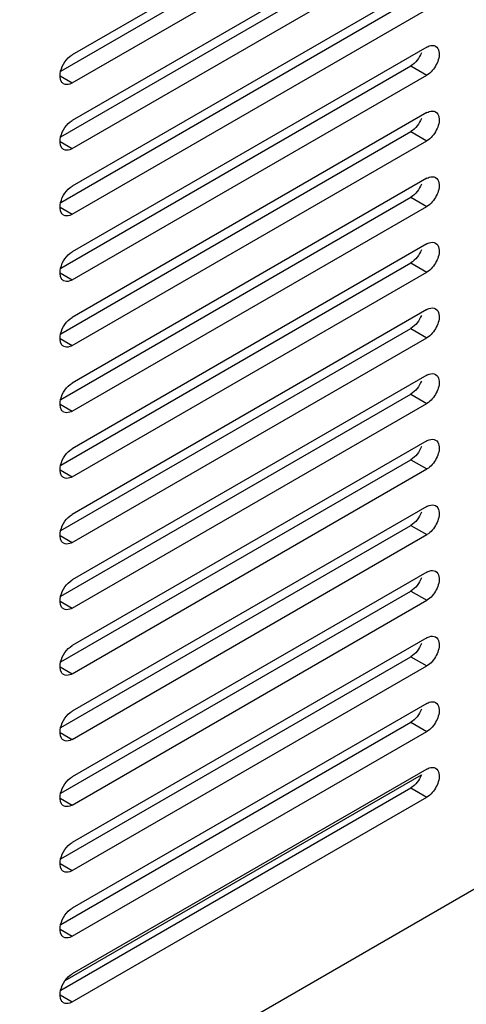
# Model space of a CAD drawing. Header units: inches. Extents: x 0 to 34, y 0 to 22.
# Tile 94 of 127: x 7.131 to 7.423, y 14.686 to 15.329. Entities that reach past the tile are written whole.
import ezdxf

# ---------------------------------------------------------------- set-up
doc = ezdxf.new("R2010")
doc.units = ezdxf.units.IN
doc.header["$LTSCALE"] = 1.87
doc.header["$MEASUREMENT"] = 0
doc.layers.get('0').update_dxf_attribs({"linetype": 'CONTINUOUS'})
doc.layers.add('02___PRT_ALL_AXES', color=7, linetype='CONTINUOUS')

msp = doc.modelspace()

# ---------------------------------------------------------------- linework, layer by layer
at = {"color": 7, "linetype": 'CONTINUOUS'}
msp.add_line((8.37425, 15.30737), (5.99715, 13.93487), dxfattribs=at)
at = {"layer": '02___PRT_ALL_AXES', "color": 7, "linetype": 'CONTINUOUS'}
for p, q in [((7.39734, 15.43975), (7.16576, 15.30604)), ((7.16576, 15.28767), (7.39734, 15.42138)), ((7.39734, 15.39688), (7.16576, 15.26317)), ((7.16576, 15.2448), (7.39734, 15.37851)), ((7.39734, 15.35402), (7.16576, 15.22031)), ((7.16576, 15.20194), (7.39734, 15.33565)), ((7.39734, 15.31115), (7.16576, 15.17744)), ((7.3869, 15.29881), (7.39734, 15.29278)), ((7.15784, 15.29224), (7.16576, 15.28767)), ((7.16576, 15.15907), (7.39734, 15.29278)), ((7.39734, 15.26829), (7.16576, 15.13458)), ((7.3869, 15.25594), (7.39734, 15.24992)), ((7.15784, 15.24938), (7.16576, 15.2448)), ((7.16576, 15.11621), (7.39734, 15.24992)), ((7.39734, 15.22542), (7.16576, 15.09171)), ((7.3869, 15.21308), (7.39734, 15.20705)), ((7.15784, 15.20651), (7.16576, 15.20194)), ((7.16576, 15.07334), (7.39734, 15.20705)), ((7.39734, 15.18256), (7.16576, 15.04885)), ((7.3869, 15.17022), (7.39734, 15.16419)), ((7.15784, 15.16365), (7.16576, 15.15907)), ((7.16576, 15.03048), (7.39734, 15.16419)), ((7.39734, 15.13969), (7.16576, 15.00598)), ((7.3869, 15.12735), (7.39734, 15.12132)), ((7.15784, 15.12078), (7.16576, 15.11621)), ((7.16576, 14.98761), (7.39734, 15.12132)), ((7.39734, 15.09683), (7.16576, 14.96312)), ((7.3869, 15.08449), (7.39734, 15.07846)), ((7.15784, 15.07792), (7.16576, 15.07334)), ((7.16576, 14.94475), (7.39734, 15.07846)), ((7.39734, 15.05396), (7.16576, 14.92025)), ((7.3869, 15.04162), (7.39734, 15.03559)), ((7.15784, 15.03505), (7.16576, 15.03048)), ((7.16576, 14.90188), (7.39734, 15.03559)), ((7.39734, 15.0111), (7.16576, 14.87739)), ((7.3869, 14.99876), (7.39734, 14.99273)), ((7.15784, 14.99219), (7.16576, 14.98761)), ((7.16576, 14.85902), (7.39734, 14.99273)), ((7.39734, 14.96823), (7.16576, 14.83452)), ((7.3869, 14.95589), (7.39734, 14.94986)), ((7.15784, 14.94932), (7.16576, 14.94475)), ((7.16576, 14.81615), (7.39734, 14.94986)), ((7.39734, 14.92537), (7.16576, 14.79166)), ((7.3869, 14.91303), (7.39734, 14.907)), ((7.15784, 14.90646), (7.16576, 14.90188)), ((7.16576, 14.77329), (7.39734, 14.907)), ((7.39734, 14.88251), (7.16576, 14.7488)), ((7.3869, 14.87016), (7.39734, 14.86413)), ((7.15784, 14.8636), (7.16576, 14.85902)), ((7.16576, 14.73042), (7.39734, 14.86413)), ((7.39368, 14.83563), (7.16097, 14.70127)), ((7.39734, 14.83964), (7.16576, 14.70593)), ((7.3869, 14.8273), (7.39734, 14.82127)), ((7.15784, 14.82073), (7.16576, 14.81615)), ((7.16576, 14.68756), (7.39734, 14.82127)), ((7.15784, 14.77787), (7.16576, 14.77329)), ((7.15784, 14.735), (7.16576, 14.73042)), ((7.15784, 14.69214), (7.16576, 14.68756))]:
    msp.add_line(p, q, dxfattribs=at)
at = {"layer": '02___PRT_ALL_AXES', "color": 3, "linetype": 'CONTINUOUS'}
for p, q in [((7.15823, 15.29537), (7.3869, 15.4274)), ((7.15823, 15.25251), (7.3869, 15.38454)), ((7.15823, 15.20964), (7.3869, 15.34167)), ((7.15823, 15.16678), (7.3869, 15.29881)), ((7.15823, 15.12391), (7.3869, 15.25594)), ((7.15823, 15.08105), (7.3869, 15.21308)), ((7.15823, 15.03818), (7.3869, 15.17022)), ((7.15823, 14.99532), (7.3869, 15.12735)), ((7.15823, 14.95246), (7.3869, 15.08449)), ((7.15823, 14.90959), (7.3869, 15.04162)), ((7.15823, 14.86673), (7.3869, 14.99876)), ((7.15823, 14.82386), (7.3869, 14.95589)), ((7.15823, 14.781), (7.3869, 14.91303)), ((7.15823, 14.73813), (7.3869, 14.87016)), ((7.15823, 14.69527), (7.3869, 14.8273))]:
    msp.add_line(p, q, dxfattribs=at)
at = {"layer": '02___PRT_ALL_AXES', "color": 7, "linetype": 'CONTINUOUS'}
for points, knots in [([(7.39734, 15.31115), (7.39783, 15.31144), (7.39955, 15.31228), (7.40179, 15.31239), (7.40297, 15.3117)], [0, 0, 0, 0, 0.294652, 1, 1, 1, 1]), ([(7.40297, 15.3117), (7.40415, 15.31102), (7.40627, 15.30667), (7.40389, 15.29925), (7.40001, 15.29432), (7.39734, 15.29278)], [0, 0, 0, 0, 0.184855, 0.580757, 1, 1, 1, 1]), ([(7.16013, 15.28711), (7.1596, 15.28742), (7.15744, 15.2896), (7.15765, 15.29309), (7.15821, 15.29537)], [0, 0, 0, 0, 0.205621, 1, 1, 1, 1]), ([(7.16576, 15.28767), (7.16527, 15.28738), (7.16355, 15.28654), (7.16131, 15.28643), (7.16013, 15.28711)], [0, 0, 0, 0, 0.294652, 1, 1, 1, 1]), ([(7.39734, 15.26829), (7.39783, 15.26857), (7.39955, 15.26941), (7.40179, 15.26952), (7.40297, 15.26884)], [0, 0, 0, 0, 0.294652, 1, 1, 1, 1]), ([(7.40297, 15.26884), (7.40415, 15.26816), (7.40627, 15.2638), (7.40389, 15.25638), (7.40001, 15.25146), (7.39734, 15.24992)], [0, 0, 0, 0, 0.184855, 0.580757, 1, 1, 1, 1]), ([(7.16013, 15.24425), (7.1596, 15.24455), (7.15744, 15.24673), (7.15765, 15.25023), (7.15821, 15.2525)], [0, 0, 0, 0, 0.205621, 1, 1, 1, 1]), ([(7.16576, 15.2448), (7.16527, 15.24452), (7.16355, 15.24368), (7.16131, 15.24356), (7.16013, 15.24425)], [0, 0, 0, 0, 0.294652, 1, 1, 1, 1]), ([(7.39734, 15.22542), (7.39783, 15.22571), (7.39955, 15.22655), (7.40179, 15.22666), (7.40297, 15.22598)], [0, 0, 0, 0, 0.294652, 1, 1, 1, 1]), ([(7.40297, 15.22598), (7.40415, 15.22529), (7.40627, 15.22094), (7.40389, 15.21352), (7.40001, 15.20859), (7.39734, 15.20705)], [0, 0, 0, 0, 0.184855, 0.580757, 1, 1, 1, 1]), ([(7.16013, 15.20138), (7.1596, 15.20169), (7.15744, 15.20387), (7.15765, 15.20736), (7.15821, 15.20964)], [0, 0, 0, 0, 0.205621, 1, 1, 1, 1]), ([(7.16576, 15.20194), (7.16527, 15.20165), (7.16355, 15.20081), (7.16131, 15.2007), (7.16013, 15.20138)], [0, 0, 0, 0, 0.294652, 1, 1, 1, 1]), ([(7.39734, 15.18256), (7.39783, 15.18284), (7.39955, 15.18368), (7.40179, 15.18379), (7.40297, 15.18311)], [0, 0, 0, 0, 0.294652, 1, 1, 1, 1]), ([(7.40297, 15.18311), (7.40415, 15.18243), (7.40627, 15.17807), (7.40389, 15.17065), (7.40001, 15.16573), (7.39734, 15.16419)], [0, 0, 0, 0, 0.184855, 0.580757, 1, 1, 1, 1]), ([(7.16013, 15.15852), (7.1596, 15.15882), (7.15744, 15.161), (7.15765, 15.1645), (7.15821, 15.16677)], [0, 0, 0, 0, 0.205621, 1, 1, 1, 1]), ([(7.16576, 15.15907), (7.16527, 15.15879), (7.16355, 15.15795), (7.16131, 15.15784), (7.16013, 15.15852)], [0, 0, 0, 0, 0.294652, 1, 1, 1, 1]), ([(7.39734, 15.13969), (7.39783, 15.13998), (7.39955, 15.14082), (7.40179, 15.14093), (7.40297, 15.14025)], [0, 0, 0, 0, 0.294652, 1, 1, 1, 1]), ([(7.40297, 15.14025), (7.40415, 15.13956), (7.40627, 15.13521), (7.40389, 15.12779), (7.40001, 15.12286), (7.39734, 15.12132)], [0, 0, 0, 0, 0.184855, 0.580757, 1, 1, 1, 1]), ([(7.16013, 15.11565), (7.1596, 15.11596), (7.15744, 15.11814), (7.15765, 15.12164), (7.15821, 15.12391)], [0, 0, 0, 0, 0.205621, 1, 1, 1, 1]), ([(7.16576, 15.11621), (7.16527, 15.11592), (7.16355, 15.11508), (7.16131, 15.11497), (7.16013, 15.11565)], [0, 0, 0, 0, 0.294652, 1, 1, 1, 1]), ([(7.39734, 15.09683), (7.39783, 15.09711), (7.39955, 15.09795), (7.40179, 15.09807), (7.40297, 15.09738)], [0, 0, 0, 0, 0.294652, 1, 1, 1, 1]), ([(7.40297, 15.09738), (7.40415, 15.0967), (7.40627, 15.09234), (7.40389, 15.08492), (7.40001, 15.08), (7.39734, 15.07846)], [0, 0, 0, 0, 0.184855, 0.580757, 1, 1, 1, 1]), ([(7.16013, 15.07279), (7.1596, 15.07309), (7.15744, 15.07527), (7.15765, 15.07877), (7.15821, 15.08104)], [0, 0, 0, 0, 0.205621, 1, 1, 1, 1]), ([(7.16576, 15.07334), (7.16527, 15.07306), (7.16355, 15.07222), (7.16131, 15.07211), (7.16013, 15.07279)], [0, 0, 0, 0, 0.294652, 1, 1, 1, 1]), ([(7.39734, 15.05396), (7.39783, 15.05425), (7.39955, 15.05509), (7.40179, 15.0552), (7.40297, 15.05452)], [0, 0, 0, 0, 0.294652, 1, 1, 1, 1]), ([(7.40297, 15.05452), (7.40415, 15.05384), (7.40627, 15.04948), (7.40389, 15.04206), (7.40001, 15.03713), (7.39734, 15.03559)], [0, 0, 0, 0, 0.184855, 0.580757, 1, 1, 1, 1]), ([(7.16013, 15.02993), (7.1596, 15.03023), (7.15744, 15.03241), (7.15765, 15.03591), (7.15821, 15.03818)], [0, 0, 0, 0, 0.205621, 1, 1, 1, 1]), ([(7.16576, 15.03048), (7.16527, 15.03019), (7.16355, 15.02935), (7.16131, 15.02924), (7.16013, 15.02993)], [0, 0, 0, 0, 0.294652, 1, 1, 1, 1]), ([(7.39734, 15.0111), (7.39783, 15.01138), (7.39955, 15.01222), (7.40179, 15.01234), (7.40297, 15.01165)], [0, 0, 0, 0, 0.294652, 1, 1, 1, 1]), ([(7.40297, 15.01165), (7.40415, 15.01097), (7.40627, 15.00662), (7.40389, 14.99919), (7.40001, 14.99427), (7.39734, 14.99273)], [0, 0, 0, 0, 0.184855, 0.580757, 1, 1, 1, 1]), ([(7.16013, 14.98706), (7.1596, 14.98736), (7.15744, 14.98954), (7.15765, 14.99304), (7.15821, 14.99532)], [0, 0, 0, 0, 0.205621, 1, 1, 1, 1]), ([(7.16576, 14.98761), (7.16527, 14.98733), (7.16355, 14.98649), (7.16131, 14.98638), (7.16013, 14.98706)], [0, 0, 0, 0, 0.294652, 1, 1, 1, 1]), ([(7.39734, 14.96823), (7.39783, 14.96852), (7.39955, 14.96936), (7.40179, 14.96947), (7.40297, 14.96879)], [0, 0, 0, 0, 0.294652, 1, 1, 1, 1]), ([(7.40297, 14.96879), (7.40415, 14.96811), (7.40627, 14.96375), (7.40389, 14.95633), (7.40001, 14.9514), (7.39734, 14.94986)], [0, 0, 0, 0, 0.184855, 0.580757, 1, 1, 1, 1]), ([(7.16013, 14.9442), (7.1596, 14.9445), (7.15744, 14.94668), (7.15765, 14.95018), (7.15821, 14.95245)], [0, 0, 0, 0, 0.205621, 1, 1, 1, 1]), ([(7.16576, 14.94475), (7.16527, 14.94446), (7.16355, 14.94362), (7.16131, 14.94351), (7.16013, 14.9442)], [0, 0, 0, 0, 0.294652, 1, 1, 1, 1]), ([(7.39734, 14.92537), (7.39783, 14.92565), (7.39955, 14.9265), (7.40179, 14.92661), (7.40297, 14.92592)], [0, 0, 0, 0, 0.294652, 1, 1, 1, 1]), ([(7.40297, 14.92592), (7.40415, 14.92524), (7.40627, 14.92089), (7.40389, 14.91346), (7.40001, 14.90854), (7.39734, 14.907)], [0, 0, 0, 0, 0.184855, 0.580757, 1, 1, 1, 1]), ([(7.16013, 14.90133), (7.1596, 14.90164), (7.15744, 14.90381), (7.15765, 14.90731), (7.15821, 14.90959)], [0, 0, 0, 0, 0.205621, 1, 1, 1, 1]), ([(7.16576, 14.90188), (7.16527, 14.9016), (7.16355, 14.90076), (7.16131, 14.90065), (7.16013, 14.90133)], [0, 0, 0, 0, 0.294652, 1, 1, 1, 1]), ([(7.39734, 14.88251), (7.39783, 14.88279), (7.39955, 14.88363), (7.40179, 14.88374), (7.40297, 14.88306)], [0, 0, 0, 0, 0.294652, 1, 1, 1, 1]), ([(7.40297, 14.88306), (7.40415, 14.88238), (7.40627, 14.87802), (7.40389, 14.8706), (7.40001, 14.86568), (7.39734, 14.86413)], [0, 0, 0, 0, 0.184855, 0.580757, 1, 1, 1, 1]), ([(7.16013, 14.85847), (7.1596, 14.85877), (7.15744, 14.86095), (7.15765, 14.86445), (7.15821, 14.86672)], [0, 0, 0, 0, 0.205621, 1, 1, 1, 1]), ([(7.16576, 14.85902), (7.16527, 14.85873), (7.16355, 14.85789), (7.16131, 14.85778), (7.16013, 14.85847)], [0, 0, 0, 0, 0.294652, 1, 1, 1, 1]), ([(7.39734, 14.83964), (7.39783, 14.83993), (7.39955, 14.84077), (7.40179, 14.84088), (7.40297, 14.84019)], [0, 0, 0, 0, 0.294652, 1, 1, 1, 1]), ([(7.40297, 14.84019), (7.40415, 14.83951), (7.40627, 14.83516), (7.40389, 14.82773), (7.40001, 14.82281), (7.39734, 14.82127)], [0, 0, 0, 0, 0.184855, 0.580757, 1, 1, 1, 1]), ([(7.16013, 14.8156), (7.1596, 14.81591), (7.15744, 14.81808), (7.15765, 14.82158), (7.15821, 14.82386)], [0, 0, 0, 0, 0.205621, 1, 1, 1, 1]), ([(7.16576, 14.81615), (7.16527, 14.81587), (7.16355, 14.81503), (7.16131, 14.81492), (7.16013, 14.8156)], [0, 0, 0, 0, 0.294652, 1, 1, 1, 1]), ([(7.16013, 14.77274), (7.1596, 14.77304), (7.15744, 14.77522), (7.15765, 14.77872), (7.15821, 14.78099)], [0, 0, 0, 0, 0.205621, 1, 1, 1, 1]), ([(7.16576, 14.77329), (7.16527, 14.773), (7.16355, 14.77216), (7.16131, 14.77205), (7.16013, 14.77274)], [0, 0, 0, 0, 0.294652, 1, 1, 1, 1]), ([(7.16013, 14.72987), (7.1596, 14.73018), (7.15744, 14.73236), (7.15765, 14.73585), (7.15821, 14.73813)], [0, 0, 0, 0, 0.205621, 1, 1, 1, 1]), ([(7.16576, 14.73042), (7.16527, 14.73014), (7.16355, 14.7293), (7.16131, 14.72919), (7.16013, 14.72987)], [0, 0, 0, 0, 0.294652, 1, 1, 1, 1]), ([(7.16013, 14.68701), (7.1596, 14.68731), (7.15744, 14.68949), (7.15765, 14.69299), (7.15821, 14.69526)], [0, 0, 0, 0, 0.205621, 1, 1, 1, 1]), ([(7.16576, 14.68756), (7.16527, 14.68728), (7.16355, 14.68643), (7.16131, 14.68632), (7.16013, 14.68701)], [0, 0, 0, 0, 0.294652, 1, 1, 1, 1])]:
    msp.add_open_spline(points, degree=3, knots=knots, dxfattribs=at)
for points in [[(7.15821, 15.29537), (7.15925, 15.2996), (7.16199, 15.30386), (7.16576, 15.30604)], [(7.15821, 15.2525), (7.15925, 15.25673), (7.16199, 15.26099), (7.16576, 15.26317)], [(7.15821, 15.20964), (7.15925, 15.21387), (7.16199, 15.21813), (7.16576, 15.22031)], [(7.15821, 15.16677), (7.15925, 15.17101), (7.16199, 15.17526), (7.16576, 15.17744)], [(7.15821, 15.12391), (7.15925, 15.12814), (7.16199, 15.1324), (7.16576, 15.13458)], [(7.15821, 15.08104), (7.15925, 15.08528), (7.16199, 15.08953), (7.16576, 15.09171)], [(7.15821, 15.03818), (7.15925, 15.04241), (7.16199, 15.04667), (7.16576, 15.04885)], [(7.15821, 14.99532), (7.15925, 14.99955), (7.16199, 15.0038), (7.16576, 15.00598)], [(7.15821, 14.95245), (7.15925, 14.95668), (7.16199, 14.96094), (7.16576, 14.96312)], [(7.15821, 14.90959), (7.15925, 14.91382), (7.16199, 14.91808), (7.16576, 14.92025)], [(7.15821, 14.86672), (7.15925, 14.87095), (7.16199, 14.87521), (7.16576, 14.87739)], [(7.15821, 14.82386), (7.15925, 14.82809), (7.16199, 14.83235), (7.16576, 14.83452)], [(7.15821, 14.78099), (7.15925, 14.78522), (7.16199, 14.78948), (7.16576, 14.79166)], [(7.15821, 14.73813), (7.15925, 14.74236), (7.16199, 14.74662), (7.16576, 14.7488)], [(7.15821, 14.69526), (7.15925, 14.69949), (7.16199, 14.70375), (7.16576, 14.70593)]]:
    msp.add_open_spline(points, degree=3, dxfattribs=at)
at = {"layer": '02___PRT_ALL_AXES', "color": 3, "linetype": 'CONTINUOUS'}
for points in [[(7.39378, 15.30737), (7.39246, 15.30396), (7.39007, 15.30064), (7.3869, 15.29881)], [(7.39378, 15.2645), (7.39246, 15.26109), (7.39007, 15.25778), (7.3869, 15.25594)], [(7.39378, 15.22164), (7.39246, 15.21823), (7.39007, 15.21491), (7.3869, 15.21308)], [(7.39378, 15.17877), (7.39246, 15.17536), (7.39007, 15.17205), (7.3869, 15.17022)], [(7.39378, 15.13591), (7.39246, 15.1325), (7.39007, 15.12918), (7.3869, 15.12735)], [(7.39378, 15.09304), (7.39246, 15.08963), (7.39007, 15.08632), (7.3869, 15.08449)], [(7.39378, 15.05018), (7.39246, 15.04677), (7.39007, 15.04345), (7.3869, 15.04162)], [(7.39378, 15.00732), (7.39246, 15.0039), (7.39007, 15.00059), (7.3869, 14.99876)], [(7.39378, 14.96445), (7.39246, 14.96104), (7.39007, 14.95772), (7.3869, 14.95589)], [(7.39378, 14.92159), (7.39246, 14.91817), (7.39007, 14.91486), (7.3869, 14.91303)], [(7.39378, 14.87872), (7.39246, 14.87531), (7.39007, 14.87199), (7.3869, 14.87016)], [(7.39378, 14.83586), (7.39246, 14.83244), (7.39007, 14.82913), (7.3869, 14.8273)]]:
    msp.add_open_spline(points, degree=3, dxfattribs=at)

doc.saveas('drawing.dxf')
